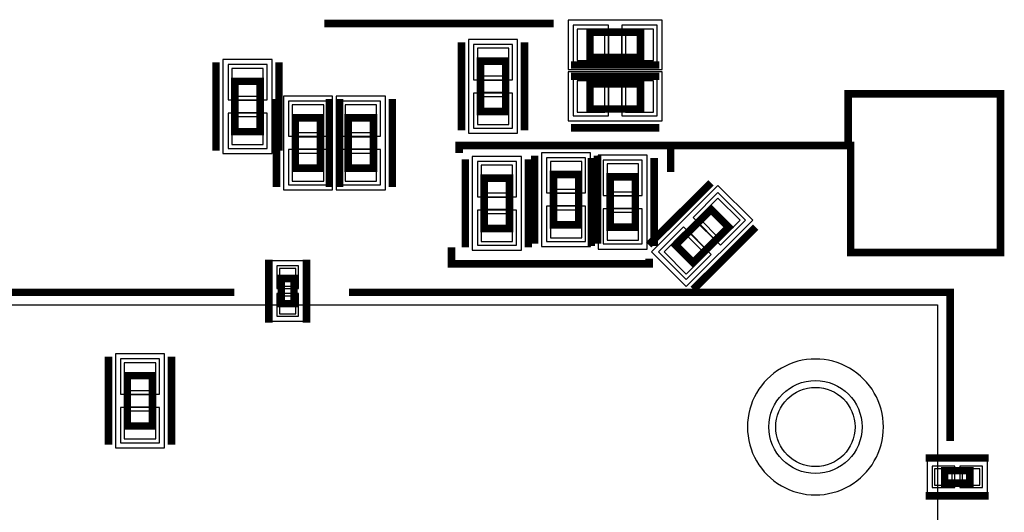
# Model space of a CAD drawing. Extents: x -10 to 137, y -32 to 198.
# Tile 36 of 64: x 60 to 80, y 89 to 99. Entities that reach past the tile are written whole.
import ezdxf

# ---------------------------------------------------------------- set-up
doc = ezdxf.new("R2010")
doc.units = 0
for name, color, linetype in [('BG_SILKSCREEN_BOTTOM', 2, 'CONTINUOUS'), ('PG_ASSEMBLY_BOTTOM', 52, 'CONTINUOUS'), ('PG_DFA_BOUND_BOTTOM', 254, 'CONTINUOUS'), ('PG_PLACE_BOUND_BOTTOM', 73, 'CONTINUOUS'), ('PG_SILKSCREEN_BOTTOM', 2, 'CONTINUOUS'), ('PIN_BOTTOM', 2, 'CONTINUOUS'), ('PIN_PASTEMASK_BOTTOM', 132, 'CONTINUOUS'), ('PIN_SOLDERMASK_BOTTOM', 212, 'CONTINUOUS'), ('RKO_ALL', 40, 'CONTINUOUS'), ('VKO_BOTTOM', 173, 'CONTINUOUS')]:
    doc.layers.add(name, color=color, linetype=linetype)

msp = doc.modelspace()

# ---------------------------------------------------------------- linework, layer by layer
at = {"layer": 'BG_SILKSCREEN_BOTTOM', "const_width": 0.1524}
for points in [[(66.0146, 98.5012), (70.6374, 98.5012)], [(72.9996, 96.0374), (76.6318, 96.0374), (76.6318, 93.8784), (79.6544, 93.8784), (79.6544, 97.0788), (76.581, 97.0788), (76.581, 95.9866)], [(72.9996, 95.504), (72.9996, 96.0374), (68.7324, 96.0374), (68.7324, 95.885)], [(68.58, 93.98), (68.58, 93.6498), (72.5678, 93.6498), (72.5678, 93.7514)]]:
    msp.add_lwpolyline(points, dxfattribs=at)
at = {"layer": 'PG_ASSEMBLY_BOTTOM', "const_width": 0.1524}
for points in [[(71.374254, 98.323654), (72.390254, 98.323654), (72.390254, 97.815654), (71.374254, 97.815654), (71.374254, 98.323654)], [(69.164454, 96.723454), (69.164454, 97.739454), (69.672454, 97.739454), (69.672454, 96.723454), (69.164454, 96.723454)], [(64.211454, 96.317054), (64.211454, 97.333054), (64.719454, 97.333054), (64.719454, 96.317054), (64.211454, 96.317054)], [(72.390254, 96.774254), (71.374254, 96.774254), (71.374254, 97.282254), (72.390254, 97.282254), (72.390254, 96.774254)], [(65.430654, 95.580454), (65.430654, 96.596454), (65.938654, 96.596454), (65.938654, 95.580454), (65.430654, 95.580454)], [(66.497454, 95.580454), (66.497454, 96.596454), (67.005454, 96.596454), (67.005454, 95.580454), (66.497454, 95.580454)], [(69.240654, 94.361254), (69.240654, 95.377254), (69.748654, 95.377254), (69.748654, 94.361254), (69.240654, 94.361254)], [(70.637654, 94.437454), (70.637654, 95.453454), (71.145654, 95.453454), (71.145654, 94.437454), (70.637654, 94.437454)], [(71.780654, 94.386654), (71.780654, 95.402654), (72.288654, 95.402654), (72.288654, 94.386654), (71.780654, 94.386654)], [(73.09612, 94.029276), (73.814432, 94.747588), (74.173588, 94.388432), (73.455276, 93.67012), (73.09612, 94.029276)], [(65.148206, 92.843858), (65.148206, 93.351858), (65.402206, 93.351858), (65.402206, 92.843858), (65.148206, 92.843858)], [(62.041532, 90.37574), (62.041532, 91.39174), (62.549532, 91.39174), (62.549532, 90.37574), (62.041532, 90.37574)], [(78.527656, 89.47404), (79.035656, 89.47404), (79.035656, 89.22004), (78.527656, 89.22004), (78.527656, 89.47404)]]:
    msp.add_lwpolyline(points, dxfattribs=at)
at = {"layer": 'PG_DFA_BOUND_BOTTOM'}
for points in [[(70.935088, 98.564954), (70.935088, 97.574354), (72.82942, 97.574354), (72.82942, 98.564954)], [(68.923154, 96.284288), (69.913754, 96.284288), (69.913754, 98.17862), (68.923154, 98.17862)], [(63.970154, 95.877888), (64.960754, 95.877888), (64.960754, 97.77222), (63.970154, 97.77222)], [(72.82942, 96.532954), (72.82942, 97.523554), (70.935088, 97.523554), (70.935088, 96.532954)], [(65.189354, 95.141288), (66.179954, 95.141288), (66.179954, 97.03562), (65.189354, 97.03562)], [(66.256154, 95.141288), (67.246754, 95.141288), (67.246754, 97.03562), (66.256154, 97.03562)], [(68.999354, 93.922088), (69.989954, 93.922088), (69.989954, 95.81642), (68.999354, 95.81642)], [(70.396354, 93.998288), (71.386954, 93.998288), (71.386954, 95.89262), (70.396354, 95.89262)], [(71.539354, 93.947488), (72.529954, 93.947488), (72.529954, 95.84182), (71.539354, 95.84182)], [(72.61479, 93.889322), (73.315322, 93.18879), (74.654918, 94.528386), (73.954386, 95.228918)], [(64.957706, 92.48775), (65.592706, 92.48775), (65.592706, 93.707966), (64.957706, 93.707966)], [(61.800232, 89.936574), (62.790832, 89.936574), (62.790832, 91.830906), (61.800232, 91.830906)], [(78.171548, 89.66454), (78.171548, 89.02954), (79.391764, 89.02954), (79.391764, 89.66454)]]:
    msp.add_lwpolyline(points, close=True, dxfattribs=at)
at = {"layer": 'PG_PLACE_BOUND_BOTTOM'}
for points in [[(71.374254, 98.323654), (72.390254, 98.323654), (72.390254, 97.815654), (71.374254, 97.815654)], [(69.164454, 96.723454), (69.164454, 97.739454), (69.672454, 97.739454), (69.672454, 96.723454)], [(64.211454, 96.317054), (64.211454, 97.333054), (64.719454, 97.333054), (64.719454, 96.317054)], [(72.390254, 96.774254), (71.374254, 96.774254), (71.374254, 97.282254), (72.390254, 97.282254)], [(65.430654, 95.580454), (65.430654, 96.596454), (65.938654, 96.596454), (65.938654, 95.580454)], [(66.497454, 95.580454), (66.497454, 96.596454), (67.005454, 96.596454), (67.005454, 95.580454)], [(69.240654, 94.361254), (69.240654, 95.377254), (69.748654, 95.377254), (69.748654, 94.361254)], [(70.637654, 94.437454), (70.637654, 95.453454), (71.145654, 95.453454), (71.145654, 94.437454)], [(71.780654, 94.386654), (71.780654, 95.402654), (72.288654, 95.402654), (72.288654, 94.386654)], [(73.09612, 94.029276), (73.814432, 94.747588), (74.173588, 94.388432), (73.455276, 93.67012)], [(65.148206, 92.843858), (65.148206, 93.351858), (65.402206, 93.351858), (65.402206, 92.843858)], [(78.385416, 67.16522), (52.731416, 67.16522), (52.731416, 92.81922), (78.385416, 92.81922)], [(62.041532, 90.37574), (62.041532, 91.39174), (62.549532, 91.39174), (62.549532, 90.37574)], [(78.527656, 89.47404), (79.035656, 89.47404), (79.035656, 89.22004), (78.527656, 89.22004)]]:
    msp.add_lwpolyline(points, close=True, dxfattribs=at)
at = {"layer": 'PG_SILKSCREEN_BOTTOM', "const_width": 0.1524}
for points in [[(68.783454, 96.342454), (68.783454, 98.120454)], [(70.053454, 96.342454), (70.053454, 98.120454)], [(63.830454, 95.936054), (63.830454, 97.714054)], [(65.100454, 95.936054), (65.100454, 97.714054)], [(72.771254, 97.663254), (70.993254, 97.663254)], [(70.993254, 97.434654), (72.771254, 97.434654)], [(65.049654, 95.199454), (65.049654, 96.977454)], [(66.116454, 95.199454), (66.116454, 96.977454)], [(66.319654, 95.199454), (66.319654, 96.977454)], [(67.386454, 95.199454), (67.386454, 96.977454)], [(72.771254, 96.393254), (70.993254, 96.393254)], [(68.859654, 93.980254), (68.859654, 95.758254)], [(70.129654, 93.980254), (70.129654, 95.758254)], [(70.256654, 94.056454), (70.256654, 95.834454)], [(71.399654, 94.005654), (71.399654, 95.783654)], [(71.526654, 94.056454), (71.526654, 95.834454)], [(72.669654, 94.005654), (72.669654, 95.783654)], [(72.557132, 94.029276), (73.814432, 95.286576)], [(73.455276, 93.131132), (74.712576, 94.388432)], [(64.894206, 92.462858), (64.894206, 93.732858)], [(65.656206, 92.462858), (65.656206, 93.732858)], [(52.477416, 90.818716), (52.477416, 93.07322), (64.202056, 93.07322)], [(66.510408, 93.07322), (78.639416, 93.07322), (78.639416, 90.071194)], [(61.660532, 89.99474), (61.660532, 91.77274)], [(62.930532, 89.99474), (62.930532, 91.77274)], [(78.146656, 89.72804), (79.416656, 89.72804)], [(78.146656, 88.96604), (79.416656, 88.96604)]]:
    msp.add_lwpolyline(points, dxfattribs=at)
at = {"layer": 'PIN_BOTTOM'}
for points in [[(71.112888, 98.387154), (71.112888, 97.752154), (71.671688, 97.752154), (71.671688, 98.387154)], [(72.09282, 98.387154), (72.09282, 97.752154), (72.65162, 97.752154), (72.65162, 98.387154)], [(69.100954, 97.44202), (69.735954, 97.44202), (69.735954, 98.00082), (69.100954, 98.00082)], [(64.147954, 97.03562), (64.782954, 97.03562), (64.782954, 97.59442), (64.147954, 97.59442)], [(71.671688, 96.710754), (71.671688, 97.345754), (71.112888, 97.345754), (71.112888, 96.710754)], [(72.65162, 96.710754), (72.65162, 97.345754), (72.09282, 97.345754), (72.09282, 96.710754)], [(69.100954, 96.462088), (69.735954, 96.462088), (69.735954, 97.020888), (69.100954, 97.020888)], [(65.367154, 96.29902), (66.002154, 96.29902), (66.002154, 96.85782), (65.367154, 96.85782)], [(66.433954, 96.29902), (67.068954, 96.29902), (67.068954, 96.85782), (66.433954, 96.85782)], [(64.147954, 96.055688), (64.782954, 96.055688), (64.782954, 96.614488), (64.147954, 96.614488)], [(65.367154, 95.319088), (66.002154, 95.319088), (66.002154, 95.877888), (65.367154, 95.877888)], [(66.433954, 95.319088), (67.068954, 95.319088), (67.068954, 95.877888), (66.433954, 95.877888)], [(69.177154, 95.07982), (69.812154, 95.07982), (69.812154, 95.63862), (69.177154, 95.63862)], [(70.574154, 95.15602), (71.209154, 95.15602), (71.209154, 95.71482), (70.574154, 95.71482)], [(71.717154, 95.10522), (72.352154, 95.10522), (72.352154, 95.66402), (71.717154, 95.66402)], [(73.559238, 94.582251), (74.008251, 94.133238), (74.403382, 94.528369), (73.954369, 94.977382)], [(69.177154, 94.099888), (69.812154, 94.099888), (69.812154, 94.658688), (69.177154, 94.658688)], [(70.574154, 94.176088), (71.209154, 94.176088), (71.209154, 94.734888), (70.574154, 94.734888)], [(71.717154, 94.125288), (72.352154, 94.125288), (72.352154, 94.684088), (71.717154, 94.684088)], [(72.866326, 93.889339), (73.315339, 93.440326), (73.71047, 93.835457), (73.261457, 94.28447)], [(65.110106, 93.199966), (65.440306, 93.199966), (65.440306, 93.555566), (65.110106, 93.555566)], [(65.110106, 92.64015), (65.440306, 92.64015), (65.440306, 92.99575), (65.110106, 92.99575)], [(61.978032, 91.094306), (62.613032, 91.094306), (62.613032, 91.653106), (61.978032, 91.653106)], [(61.978032, 90.114374), (62.613032, 90.114374), (62.613032, 90.673174), (61.978032, 90.673174)], [(78.323948, 89.51214), (78.323948, 89.18194), (78.679548, 89.18194), (78.679548, 89.51214)], [(78.883764, 89.51214), (78.883764, 89.18194), (79.239364, 89.18194), (79.239364, 89.51214)]]:
    msp.add_lwpolyline(points, close=True, dxfattribs=at)
msp.add_circle((75.920854, 90.354658), 0.8001, dxfattribs=at)
at = {"layer": 'PIN_PASTEMASK_BOTTOM'}
for points in [[(71.112888, 98.387154), (71.112888, 97.752154), (71.671688, 97.752154), (71.671688, 98.387154)], [(72.09282, 98.387154), (72.09282, 97.752154), (72.65162, 97.752154), (72.65162, 98.387154)], [(69.100954, 97.44202), (69.735954, 97.44202), (69.735954, 98.00082), (69.100954, 98.00082)], [(64.147954, 97.03562), (64.782954, 97.03562), (64.782954, 97.59442), (64.147954, 97.59442)], [(71.671688, 96.710754), (71.671688, 97.345754), (71.112888, 97.345754), (71.112888, 96.710754)], [(72.65162, 96.710754), (72.65162, 97.345754), (72.09282, 97.345754), (72.09282, 96.710754)], [(69.100954, 96.462088), (69.735954, 96.462088), (69.735954, 97.020888), (69.100954, 97.020888)], [(65.367154, 96.29902), (66.002154, 96.29902), (66.002154, 96.85782), (65.367154, 96.85782)], [(66.433954, 96.29902), (67.068954, 96.29902), (67.068954, 96.85782), (66.433954, 96.85782)], [(64.147954, 96.055688), (64.782954, 96.055688), (64.782954, 96.614488), (64.147954, 96.614488)], [(65.367154, 95.319088), (66.002154, 95.319088), (66.002154, 95.877888), (65.367154, 95.877888)], [(66.433954, 95.319088), (67.068954, 95.319088), (67.068954, 95.877888), (66.433954, 95.877888)], [(69.177154, 95.07982), (69.812154, 95.07982), (69.812154, 95.63862), (69.177154, 95.63862)], [(70.574154, 95.15602), (71.209154, 95.15602), (71.209154, 95.71482), (70.574154, 95.71482)], [(71.717154, 95.10522), (72.352154, 95.10522), (72.352154, 95.66402), (71.717154, 95.66402)], [(73.559238, 94.582251), (74.008251, 94.133238), (74.403382, 94.528369), (73.954369, 94.977382)], [(69.177154, 94.099888), (69.812154, 94.099888), (69.812154, 94.658688), (69.177154, 94.658688)], [(70.574154, 94.176088), (71.209154, 94.176088), (71.209154, 94.734888), (70.574154, 94.734888)], [(71.717154, 94.125288), (72.352154, 94.125288), (72.352154, 94.684088), (71.717154, 94.684088)], [(72.866326, 93.889339), (73.315339, 93.440326), (73.71047, 93.835457), (73.261457, 94.28447)], [(65.110106, 93.199966), (65.440306, 93.199966), (65.440306, 93.555566), (65.110106, 93.555566)], [(65.110106, 92.64015), (65.440306, 92.64015), (65.440306, 92.99575), (65.110106, 92.99575)], [(61.978032, 91.094306), (62.613032, 91.094306), (62.613032, 91.653106), (61.978032, 91.653106)], [(61.978032, 90.114374), (62.613032, 90.114374), (62.613032, 90.673174), (61.978032, 90.673174)], [(78.323948, 89.51214), (78.323948, 89.18194), (78.679548, 89.18194), (78.679548, 89.51214)], [(78.883764, 89.51214), (78.883764, 89.18194), (79.239364, 89.18194), (79.239364, 89.51214)]]:
    msp.add_lwpolyline(points, close=True, dxfattribs=at)
at = {"layer": 'PIN_SOLDERMASK_BOTTOM'}
for points in [[(71.036688, 98.463354), (71.036688, 97.675954), (71.747888, 97.675954), (71.747888, 98.463354)], [(72.01662, 98.463354), (72.01662, 97.675954), (72.72782, 97.675954), (72.72782, 98.463354)], [(69.024754, 97.36582), (69.812154, 97.36582), (69.812154, 98.07702), (69.024754, 98.07702)], [(64.071754, 96.95942), (64.859154, 96.95942), (64.859154, 97.67062), (64.071754, 97.67062)], [(71.747888, 96.634554), (71.747888, 97.421954), (71.036688, 97.421954), (71.036688, 96.634554)], [(72.72782, 96.634554), (72.72782, 97.421954), (72.01662, 97.421954), (72.01662, 96.634554)], [(65.290954, 96.22282), (66.078354, 96.22282), (66.078354, 96.93402), (65.290954, 96.93402)], [(66.357754, 96.22282), (67.145154, 96.22282), (67.145154, 96.93402), (66.357754, 96.93402)], [(69.024754, 96.385888), (69.812154, 96.385888), (69.812154, 97.097088), (69.024754, 97.097088)], [(64.071754, 95.979488), (64.859154, 95.979488), (64.859154, 96.690688), (64.071754, 96.690688)], [(65.290954, 95.242888), (66.078354, 95.242888), (66.078354, 95.954088), (65.290954, 95.954088)], [(66.357754, 95.242888), (67.145154, 95.242888), (67.145154, 95.954088), (66.357754, 95.954088)], [(70.497954, 95.07982), (71.285354, 95.07982), (71.285354, 95.79102), (70.497954, 95.79102)], [(71.640954, 95.02902), (72.428354, 95.02902), (72.428354, 95.74022), (71.640954, 95.74022)], [(69.100954, 95.00362), (69.888354, 95.00362), (69.888354, 95.71482), (69.100954, 95.71482)], [(73.451475, 94.582251), (74.008251, 94.025475), (74.511145, 94.528369), (73.954369, 95.085145)], [(70.497954, 94.099888), (71.285354, 94.099888), (71.285354, 94.811088), (70.497954, 94.811088)], [(71.640954, 94.049088), (72.428354, 94.049088), (72.428354, 94.760288), (71.640954, 94.760288)], [(69.100954, 94.023688), (69.888354, 94.023688), (69.888354, 94.734888), (69.100954, 94.734888)], [(72.758563, 93.889339), (73.315339, 93.332563), (73.818233, 93.835457), (73.261457, 94.392233)], [(65.059306, 93.149166), (65.491106, 93.149166), (65.491106, 93.606366), (65.059306, 93.606366)], [(65.059306, 92.58935), (65.491106, 92.58935), (65.491106, 93.04655), (65.059306, 93.04655)], [(61.901832, 91.018106), (62.689232, 91.018106), (62.689232, 91.729306), (61.901832, 91.729306)], [(61.901832, 90.038174), (62.689232, 90.038174), (62.689232, 90.749374), (61.901832, 90.749374)], [(78.273148, 89.56294), (78.273148, 89.13114), (78.730348, 89.13114), (78.730348, 89.56294)], [(78.832964, 89.56294), (78.832964, 89.13114), (79.290164, 89.13114), (79.290164, 89.56294)]]:
    msp.add_lwpolyline(points, close=True, dxfattribs=at)
msp.add_circle((75.920854, 90.354658), 0.9398, dxfattribs=at)
at = {"layer": 'RKO_ALL'}
msp.add_lwpolyline([(77.292454, 90.354658, 1), (74.549335, 90.354739, 1)], format="xyb", close=True, dxfattribs=at)
at = {"layer": 'VKO_BOTTOM'}
for points in [[(71.755254, 97.815654), (71.755254, 98.323654), (72.009254, 98.323654), (72.009254, 97.815654)], [(69.672454, 97.104454), (69.164454, 97.104454), (69.164454, 97.358454), (69.672454, 97.358454)], [(72.009254, 97.282508), (72.009254, 96.774), (71.755254, 96.774), (71.755254, 97.282508)], [(64.719454, 96.698054), (64.211454, 96.698054), (64.211454, 96.952054), (64.719454, 96.952054)], [(65.938908, 95.961454), (65.4304, 95.961454), (65.4304, 96.215454), (65.938908, 96.215454)], [(67.005454, 95.961454), (66.497454, 95.961454), (66.497454, 96.215454), (67.005454, 96.215454)], [(69.748654, 94.742254), (69.240654, 94.742254), (69.240654, 94.996254), (69.748654, 94.996254)], [(71.145654, 94.818454), (70.637654, 94.818454), (70.637654, 95.072454), (71.145654, 95.072454)], [(72.288908, 94.767654), (71.7804, 94.767654), (71.7804, 95.021654), (72.288908, 95.021654)], [(73.72477, 93.93936), (73.36536, 94.29877), (73.544938, 94.478348), (73.904348, 94.118938)], [(62.549532, 90.75674), (62.041532, 90.75674), (62.041532, 91.01074), (62.549532, 91.01074)]]:
    msp.add_lwpolyline(points, close=True, dxfattribs=at)

doc.saveas('drawing.dxf')
